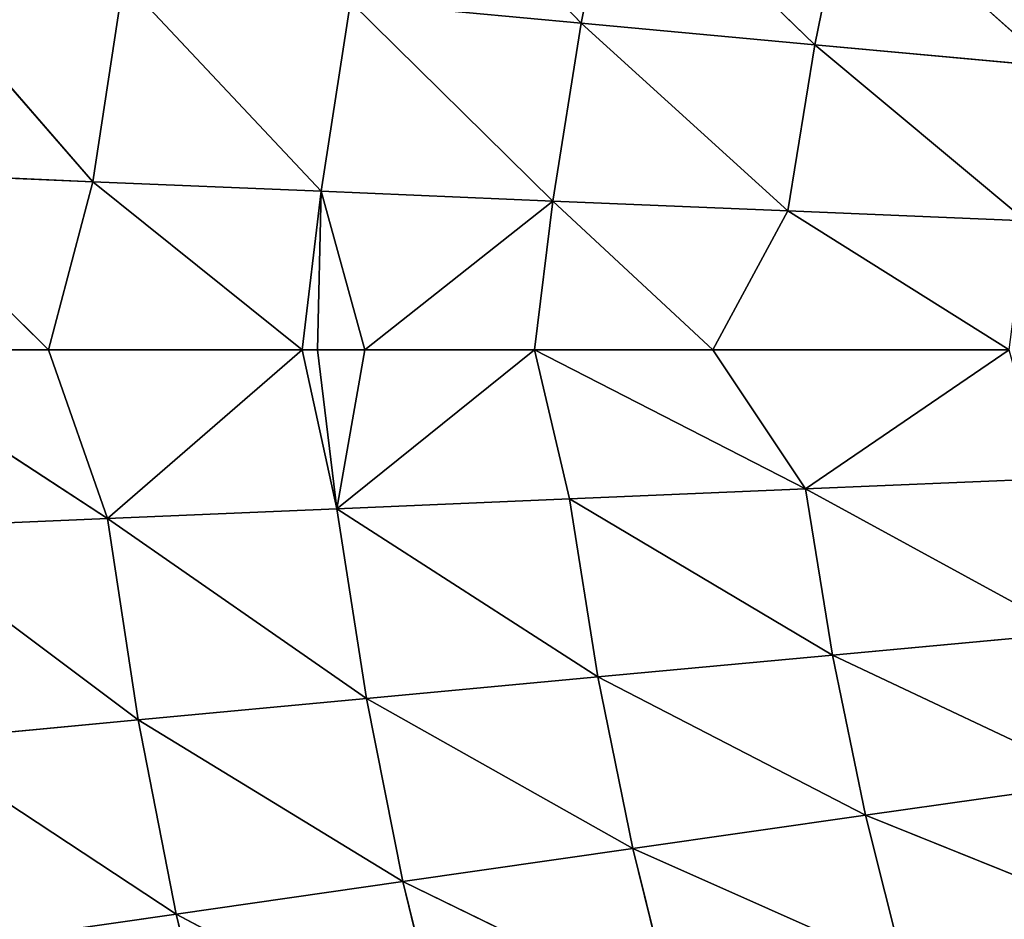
# Model space of a CAD drawing. Extents: x 0 to 500, y 0 to 390.
# Tile 218 of 256: x 106 to 140, y 175 to 206. Entities that reach past the tile are written whole.
import ezdxf

# ---------------------------------------------------------------- set-up
doc = ezdxf.new("R2010")
doc.units = 0
doc.header["$LTSCALE"] = 25.4
doc.layers.get('0').update_dxf_attribs({"linetype": 'CONTINUOUS'})

# ---------------------------------------------------------------- blocks, each defined once
blk = doc.blocks.new('ATLANTA505_-_S_STL')
at = {"color": 0}
for p, q in [((108.741, 34.42, 200.883), (99.702, 36.345, 194.991)), ((106.679, 34.814, 194.991), (99.702, 36.345, 194.991)), ((108.741, 34.42, 200.883), (99.702, 36.345, 194.991)), ((106.679, 34.814, 194.991), (99.702, 36.345, 194.991)), ((108.232, 34.521, 189.121), (100.394, 36.211, 188.788)), ((100.394, 36.211, 188.788), (106.679, 34.814, 194.991)), ((100.394, 36.211, 188.788), (106.679, 34.814, 194.991)), ((108.232, 34.521, 189.121), (100.394, 36.211, 188.788)), ((100.867, 36.102, 201.22), (108.741, 34.42, 200.883)), ((109.815, 34.295, 207.921), (100.867, 36.102, 201.22)), ((109.815, 34.295, 207.921), (100.867, 36.102, 201.22)), ((100.867, 36.102, 201.22), (108.741, 34.42, 200.883)), ((101.49, 36.064, 181.367), (108.232, 34.521, 189.121)), ((101.49, 36.064, 181.367), (108.232, 34.521, 189.121)), ((109.815, 34.295, 207.921), (101.97, 35.956, 208.659)), ((101.97, 35.956, 208.659), (111.142, 34.189, 214.699)), ((101.97, 35.956, 208.659), (111.142, 34.189, 214.699)), ((109.815, 34.295, 207.921), (101.97, 35.956, 208.659)), ((103.343, 35.832, 215.823), (111.142, 34.189, 214.699)), ((103.343, 35.832, 215.823), (111.142, 34.189, 214.699)), ((108.232, 34.521, 189.121), (106.679, 34.814, 194.991)), ((106.679, 34.814, 194.991), (108.741, 34.42, 200.883)), ((106.679, 34.814, 194.991), (108.741, 34.42, 200.883)), ((108.232, 34.521, 189.121), (106.679, 34.814, 194.991)), ((108.232, 34.521, 189.121), (115.543, 33.132, 194.991)), ((116.207, 33.035, 189.457), (108.232, 34.521, 189.121)), ((108.232, 34.521, 189.121), (115.543, 33.132, 194.991)), ((109.299, 34.396, 182.097), (108.232, 34.521, 189.121)), ((116.207, 33.035, 189.457), (108.232, 34.521, 189.121)), ((109.299, 34.396, 182.097), (108.232, 34.521, 189.121)), ((115.543, 33.132, 194.991), (108.741, 34.42, 200.883)), ((108.741, 34.42, 200.883), (116.753, 32.941, 200.543)), ((115.543, 33.132, 194.991), (108.741, 34.42, 200.883)), ((109.815, 34.295, 207.921), (108.741, 34.42, 200.883)), ((109.815, 34.295, 207.921), (108.741, 34.42, 200.883)), ((117.79, 32.836, 207.175), (108.741, 34.42, 200.883)), ((117.79, 32.836, 207.175), (108.741, 34.42, 200.883)), ((108.741, 34.42, 200.883), (116.753, 32.941, 200.543)), ((109.299, 34.396, 182.097), (116.207, 33.035, 189.457)), ((109.299, 34.396, 182.097), (116.207, 33.035, 189.457)), ((111.142, 34.189, 214.699), (109.815, 34.295, 207.921)), ((117.79, 32.836, 207.175), (109.815, 34.295, 207.921)), ((109.815, 34.295, 207.921), (119.063, 32.747, 213.562)), ((109.815, 34.295, 207.921), (119.063, 32.747, 213.562)), ((111.142, 34.189, 214.699), (109.815, 34.295, 207.921)), ((117.79, 32.836, 207.175), (109.815, 34.295, 207.921)), ((112.723, 34.101, 221.213), (111.142, 34.189, 214.699)), ((111.142, 34.189, 214.699), (119.063, 32.747, 213.562)), ((111.142, 34.189, 214.699), (119.063, 32.747, 213.562)), ((111.142, 34.189, 214.699), (120.574, 32.672, 219.701)), ((111.142, 34.189, 214.699), (120.574, 32.672, 219.701)), ((112.723, 34.101, 221.213), (111.142, 34.189, 214.699)), ((116.085, 33.038, 194.991), (115.543, 33.132, 194.991)), ((115.543, 33.132, 194.991), (116.753, 32.941, 200.543)), ((115.543, 33.132, 194.991), (116.753, 32.941, 200.543)), ((116.207, 33.035, 189.457), (115.543, 33.132, 194.991)), ((116.085, 33.038, 194.991), (115.543, 33.132, 194.991)), ((116.207, 33.035, 189.457), (115.543, 33.132, 194.991)), ((117.73, 32.758, 194.991), (116.085, 33.038, 194.991)), ((116.085, 33.038, 194.991), (116.753, 32.941, 200.543)), ((116.085, 33.038, 194.991), (116.753, 32.941, 200.543)), ((116.207, 33.035, 189.457), (116.085, 33.038, 194.991)), ((117.73, 32.758, 194.991), (116.085, 33.038, 194.991)), ((116.207, 33.035, 189.457), (116.085, 33.038, 194.991)), ((124.307, 31.734, 189.797), (116.207, 33.035, 189.457)), ((116.207, 33.035, 189.457), (117.73, 32.758, 194.991)), ((116.207, 33.035, 189.457), (117.73, 32.758, 194.991)), ((117.238, 32.929, 182.835), (116.207, 33.035, 189.457)), ((124.307, 31.734, 189.797), (116.207, 33.035, 189.457)), ((117.238, 32.929, 182.835), (116.207, 33.035, 189.457)), ((116.753, 32.941, 200.543), (117.73, 32.758, 194.991)), ((117.79, 32.836, 207.175), (116.753, 32.941, 200.543)), ((116.753, 32.941, 200.543), (117.73, 32.758, 194.991)), ((116.753, 32.941, 200.543), (124.89, 31.648, 200.199)), ((116.753, 32.941, 200.543), (124.89, 31.648, 200.199)), ((116.753, 32.941, 200.543), (125.883, 31.56, 206.42)), ((116.753, 32.941, 200.543), (125.883, 31.56, 206.42)), ((117.79, 32.836, 207.175), (116.753, 32.941, 200.543)), ((125.295, 31.645, 183.582), (117.238, 32.929, 182.835)), ((117.238, 32.929, 182.835), (124.307, 31.734, 189.797)), ((117.238, 32.929, 182.835), (124.307, 31.734, 189.797)), ((125.295, 31.645, 183.582), (117.238, 32.929, 182.835)), ((123.666, 31.815, 194.991), (117.73, 32.758, 194.991)), ((124.307, 31.734, 189.797), (117.73, 32.758, 194.991)), ((123.666, 31.815, 194.991), (117.73, 32.758, 194.991)), ((124.307, 31.734, 189.797), (117.73, 32.758, 194.991)), ((119.063, 32.747, 213.562), (117.79, 32.836, 207.175)), ((117.79, 32.836, 207.175), (125.883, 31.56, 206.42)), ((117.79, 32.836, 207.175), (125.883, 31.56, 206.42)), ((117.79, 32.836, 207.175), (127.095, 31.485, 212.412)), ((117.79, 32.836, 207.175), (127.095, 31.485, 212.412)), ((119.063, 32.747, 213.562), (117.79, 32.836, 207.175)), ((125.295, 31.645, 183.582), (118.504, 32.839, 176.457)), ((125.295, 31.645, 183.582), (118.504, 32.839, 176.457)), ((120.574, 32.672, 219.701), (119.063, 32.747, 213.562)), ((119.063, 32.747, 213.562), (127.095, 31.485, 212.412)), ((119.063, 32.747, 213.562), (127.095, 31.485, 212.412)), ((119.063, 32.747, 213.562), (128.53, 31.423, 218.172)), ((119.063, 32.747, 213.562), (128.53, 31.423, 218.172)), ((120.574, 32.672, 219.701), (119.063, 32.747, 213.562)), ((124.89, 31.648, 200.199), (123.666, 31.815, 194.991)), ((133.139, 30.519, 199.851), (123.666, 31.815, 194.991)), ((124.89, 31.648, 200.199), (123.666, 31.815, 194.991)), ((133.139, 30.519, 199.851), (123.666, 31.815, 194.991)), ((129.891, 30.931, 194.991), (123.666, 31.815, 194.991)), ((124.307, 31.734, 189.797), (123.666, 31.815, 194.991)), ((129.891, 30.931, 194.991), (123.666, 31.815, 194.991)), ((124.307, 31.734, 189.797), (123.666, 31.815, 194.991)), ((132.519, 30.598, 190.141), (124.307, 31.734, 189.797)), ((124.307, 31.734, 189.797), (129.891, 30.931, 194.991)), ((124.307, 31.734, 189.797), (129.891, 30.931, 194.991)), ((125.295, 31.645, 183.582), (124.307, 31.734, 189.797)), ((132.519, 30.598, 190.141), (124.307, 31.734, 189.797)), ((125.295, 31.645, 183.582), (124.307, 31.734, 189.797)), ((125.883, 31.56, 206.42), (124.89, 31.648, 200.199)), ((134.081, 30.447, 205.658), (124.89, 31.648, 200.199)), ((125.883, 31.56, 206.42), (124.89, 31.648, 200.199)), ((134.081, 30.447, 205.658), (124.89, 31.648, 200.199)), ((133.139, 30.519, 199.851), (124.89, 31.648, 200.199)), ((133.139, 30.519, 199.851), (124.89, 31.648, 200.199)), ((133.458, 30.525, 184.336), (125.295, 31.645, 183.582)), ((125.295, 31.645, 183.582), (132.519, 30.598, 190.141)), ((125.295, 31.645, 183.582), (132.519, 30.598, 190.141)), ((125.295, 31.645, 183.582), (126.501, 31.57, 177.595)), ((125.295, 31.645, 183.582), (126.501, 31.57, 177.595)), ((133.458, 30.525, 184.336), (125.295, 31.645, 183.582)), ((127.095, 31.485, 212.412), (125.883, 31.56, 206.42)), ((135.228, 30.385, 211.25), (125.883, 31.56, 206.42)), ((127.095, 31.485, 212.412), (125.883, 31.56, 206.42)), ((135.228, 30.385, 211.25), (125.883, 31.56, 206.42)), ((134.081, 30.447, 205.658), (125.883, 31.56, 206.42)), ((134.081, 30.447, 205.658), (125.883, 31.56, 206.42)), ((133.458, 30.525, 184.336), (126.501, 31.57, 177.595)), ((133.458, 30.525, 184.336), (126.501, 31.57, 177.595)), ((128.53, 31.423, 218.172), (127.095, 31.485, 212.412)), ((136.581, 30.334, 216.627), (127.095, 31.485, 212.412)), ((128.53, 31.423, 218.172), (127.095, 31.485, 212.412)), ((136.581, 30.334, 216.627), (127.095, 31.485, 212.412)), ((135.228, 30.385, 211.25), (127.095, 31.485, 212.412)), ((135.228, 30.385, 211.25), (127.095, 31.485, 212.412)), ((140.25, 29.664, 194.991), (129.891, 30.931, 194.991)), ((129.891, 30.931, 194.991), (133.139, 30.519, 199.851)), ((129.891, 30.931, 194.991), (133.139, 30.519, 199.851)), ((132.519, 30.598, 190.141), (129.891, 30.931, 194.991)), ((140.25, 29.664, 194.991), (129.891, 30.931, 194.991)), ((132.519, 30.598, 190.141), (129.891, 30.931, 194.991)), ((140.831, 29.609, 190.487), (132.519, 30.598, 190.141)), ((132.519, 30.598, 190.141), (140.25, 29.664, 194.991)), ((132.519, 30.598, 190.141), (140.25, 29.664, 194.991)), ((133.458, 30.525, 184.336), (132.519, 30.598, 190.141)), ((140.831, 29.609, 190.487), (132.519, 30.598, 190.141)), ((133.458, 30.525, 184.336), (132.519, 30.598, 190.141)), ((133.139, 30.519, 199.851), (140.25, 29.664, 194.991)), ((133.139, 30.519, 199.851), (140.25, 29.664, 194.991)), ((133.139, 30.519, 199.851), (141.487, 29.537, 199.501)), ((133.139, 30.519, 199.851), (141.487, 29.537, 199.501)), ((133.139, 30.519, 199.851), (142.375, 29.478, 204.889)), ((133.139, 30.519, 199.851), (142.375, 29.478, 204.889)), ((133.139, 30.519, 199.851), (134.081, 30.447, 205.658)), ((133.139, 30.519, 199.851), (134.081, 30.447, 205.658)), ((141.716, 29.549, 185.097), (133.458, 30.525, 184.336)), ((133.458, 30.525, 184.336), (140.831, 29.609, 190.487)), ((133.458, 30.525, 184.336), (140.831, 29.609, 190.487)), ((133.458, 30.525, 184.336), (134.6, 30.463, 178.744)), ((133.458, 30.525, 184.336), (134.6, 30.463, 178.744)), ((141.716, 29.549, 185.097), (133.458, 30.525, 184.336)), ((134.081, 30.447, 205.658), (142.375, 29.478, 204.889)), ((134.081, 30.447, 205.658), (142.375, 29.478, 204.889)), ((134.081, 30.447, 205.658), (143.452, 29.428, 210.078)), ((134.081, 30.447, 205.658), (143.452, 29.428, 210.078)), ((134.081, 30.447, 205.658), (135.228, 30.385, 211.25)), ((134.081, 30.447, 205.658), (135.228, 30.385, 211.25)), ((141.716, 29.549, 185.097), (134.6, 30.463, 178.744)), ((141.716, 29.549, 185.097), (134.6, 30.463, 178.744)), ((135.228, 30.385, 211.25), (143.452, 29.428, 210.078)), ((135.228, 30.385, 211.25), (143.452, 29.428, 210.078)), ((135.228, 30.385, 211.25), (144.718, 29.386, 215.068)), ((135.228, 30.385, 211.25), (144.718, 29.386, 215.068)), ((135.228, 30.385, 211.25), (136.581, 30.334, 216.627)), ((135.228, 30.385, 211.25), (136.581, 30.334, 216.627))]:
    blk.add_line(p, q, dxfattribs=at)
mesh = blk.add_polyface(dxfattribs=at)
corners = [(100.867, 36.102, 201.22), (108.741, 34.42, 200.883), (99.702, 36.345, 194.991)]
mesh.append_faces([[corners[k] for k in face] for face in [(0, 1, 2)]], dxfattribs={"color": 0})
mesh = blk.add_polyface(dxfattribs=at)
corners = [(108.741, 34.42, 200.883), (106.679, 34.814, 194.991), (99.702, 36.345, 194.991)]
mesh.append_faces([[corners[k] for k in face] for face in [(0, 1, 2)]], dxfattribs={"color": 0})
mesh = blk.add_polyface(dxfattribs=at)
corners = [(106.679, 34.814, 194.991), (100.394, 36.211, 188.788), (99.702, 36.345, 194.991)]
mesh.append_faces([[corners[k] for k in face] for face in [(0, 1, 2)]], dxfattribs={"color": 0})
mesh = blk.add_polyface(dxfattribs=at)
corners = [(106.679, 34.814, 194.991), (108.232, 34.521, 189.121), (100.394, 36.211, 188.788)]
mesh.append_faces([[corners[k] for k in face] for face in [(0, 1, 2)]], dxfattribs={"color": 0})
mesh = blk.add_polyface(dxfattribs=at)
corners = [(108.232, 34.521, 189.121), (101.49, 36.064, 181.367), (100.394, 36.211, 188.788)]
mesh.append_faces([[corners[k] for k in face] for face in [(0, 1, 2)]], dxfattribs={"color": 0})
mesh = blk.add_polyface(dxfattribs=at)
corners = [(101.97, 35.956, 208.659), (109.815, 34.295, 207.921), (100.867, 36.102, 201.22)]
mesh.append_faces([[corners[k] for k in face] for face in [(0, 1, 2)]], dxfattribs={"color": 0})
mesh = blk.add_polyface(dxfattribs=at)
corners = [(109.815, 34.295, 207.921), (108.741, 34.42, 200.883), (100.867, 36.102, 201.22)]
mesh.append_faces([[corners[k] for k in face] for face in [(0, 1, 2)]], dxfattribs={"color": 0})
mesh = blk.add_polyface(dxfattribs=at)
corners = [(108.232, 34.521, 189.121), (109.299, 34.396, 182.097), (101.49, 36.064, 181.367)]
mesh.append_faces([[corners[k] for k in face] for face in [(0, 1, 2)]], dxfattribs={"color": 0})
mesh = blk.add_polyface(dxfattribs=at)
corners = [(111.142, 34.189, 214.699), (109.815, 34.295, 207.921), (101.97, 35.956, 208.659)]
mesh.append_faces([[corners[k] for k in face] for face in [(0, 1, 2)]], dxfattribs={"color": 0})
mesh = blk.add_polyface(dxfattribs=at)
corners = [(103.343, 35.832, 215.823), (111.142, 34.189, 214.699), (101.97, 35.956, 208.659)]
mesh.append_faces([[corners[k] for k in face] for face in [(0, 1, 2)]], dxfattribs={"color": 0})
mesh = blk.add_polyface(dxfattribs=at)
corners = [(112.723, 34.101, 221.213), (111.142, 34.189, 214.699), (103.343, 35.832, 215.823)]
mesh.append_faces([[corners[k] for k in face] for face in [(0, 1, 2)]], dxfattribs={"color": 0})
mesh = blk.add_polyface(dxfattribs=at)
corners = [(106.679, 34.814, 194.991), (115.543, 33.132, 194.991), (108.232, 34.521, 189.121), (108.741, 34.42, 200.883)]
mesh.append_faces([[corners[k] for k in face] for face in [(0, 1, 2), (1, 0, 3)]], dxfattribs={"vtx0": -1, "color": 0})
mesh = blk.add_polyface(dxfattribs=at)
corners = [(115.543, 33.132, 194.991), (116.207, 33.035, 189.457), (108.232, 34.521, 189.121)]
mesh.append_faces([[corners[k] for k in face] for face in [(0, 1, 2)]], dxfattribs={"color": 0})
mesh = blk.add_polyface(dxfattribs=at)
corners = [(116.207, 33.035, 189.457), (109.299, 34.396, 182.097), (108.232, 34.521, 189.121)]
mesh.append_faces([[corners[k] for k in face] for face in [(0, 1, 2)]], dxfattribs={"color": 0})
mesh = blk.add_polyface(dxfattribs=at)
corners = [(108.741, 34.42, 200.883), (116.753, 32.941, 200.543), (115.543, 33.132, 194.991)]
mesh.append_faces([[corners[k] for k in face] for face in [(0, 1, 2)]], dxfattribs={"color": 0})
mesh = blk.add_polyface(dxfattribs=at)
corners = [(109.815, 34.295, 207.921), (117.79, 32.836, 207.175), (108.741, 34.42, 200.883)]
mesh.append_faces([[corners[k] for k in face] for face in [(0, 1, 2)]], dxfattribs={"color": 0})
mesh = blk.add_polyface(dxfattribs=at)
corners = [(117.79, 32.836, 207.175), (116.753, 32.941, 200.543), (108.741, 34.42, 200.883)]
mesh.append_faces([[corners[k] for k in face] for face in [(0, 1, 2)]], dxfattribs={"color": 0})
mesh = blk.add_polyface(dxfattribs=at)
corners = [(116.207, 33.035, 189.457), (117.238, 32.929, 182.835), (109.299, 34.396, 182.097)]
mesh.append_faces([[corners[k] for k in face] for face in [(0, 1, 2)]], dxfattribs={"color": 0})
mesh = blk.add_polyface(dxfattribs=at)
corners = [(119.063, 32.747, 213.562), (117.79, 32.836, 207.175), (109.815, 34.295, 207.921)]
mesh.append_faces([[corners[k] for k in face] for face in [(0, 1, 2)]], dxfattribs={"color": 0})
mesh = blk.add_polyface(dxfattribs=at)
corners = [(111.142, 34.189, 214.699), (119.063, 32.747, 213.562), (109.815, 34.295, 207.921)]
mesh.append_faces([[corners[k] for k in face] for face in [(0, 1, 2)]], dxfattribs={"color": 0})
mesh = blk.add_polyface(dxfattribs=at)
corners = [(120.574, 32.672, 219.701), (119.063, 32.747, 213.562), (111.142, 34.189, 214.699)]
mesh.append_faces([[corners[k] for k in face] for face in [(0, 1, 2)]], dxfattribs={"color": 0})
mesh = blk.add_polyface(dxfattribs=at)
corners = [(112.723, 34.101, 221.213), (120.574, 32.672, 219.701), (111.142, 34.189, 214.699)]
mesh.append_faces([[corners[k] for k in face] for face in [(0, 1, 2)]], dxfattribs={"color": 0})
mesh = blk.add_polyface(dxfattribs=at)
corners = [(116.753, 32.941, 200.543), (116.085, 33.038, 194.991), (115.543, 33.132, 194.991)]
mesh.append_faces([[corners[k] for k in face] for face in [(0, 1, 2)]], dxfattribs={"color": 0})
mesh = blk.add_polyface(dxfattribs=at)
corners = [(116.085, 33.038, 194.991), (116.207, 33.035, 189.457), (115.543, 33.132, 194.991)]
mesh.append_faces([[corners[k] for k in face] for face in [(0, 1, 2)]], dxfattribs={"color": 0})
mesh = blk.add_polyface(dxfattribs=at)
corners = [(116.753, 32.941, 200.543), (117.73, 32.758, 194.991), (116.085, 33.038, 194.991)]
mesh.append_faces([[corners[k] for k in face] for face in [(0, 1, 2)]], dxfattribs={"color": 0})
mesh = blk.add_polyface(dxfattribs=at)
corners = [(117.73, 32.758, 194.991), (116.207, 33.035, 189.457), (116.085, 33.038, 194.991)]
mesh.append_faces([[corners[k] for k in face] for face in [(0, 1, 2)]], dxfattribs={"color": 0})
mesh = blk.add_polyface(dxfattribs=at)
corners = [(117.73, 32.758, 194.991), (124.307, 31.734, 189.797), (116.207, 33.035, 189.457)]
mesh.append_faces([[corners[k] for k in face] for face in [(0, 1, 2)]], dxfattribs={"color": 0})
mesh = blk.add_polyface(dxfattribs=at)
corners = [(124.307, 31.734, 189.797), (117.238, 32.929, 182.835), (116.207, 33.035, 189.457)]
mesh.append_faces([[corners[k] for k in face] for face in [(0, 1, 2)]], dxfattribs={"color": 0})
mesh = blk.add_polyface(dxfattribs=at)
corners = [(116.753, 32.941, 200.543), (123.666, 31.815, 194.991), (117.73, 32.758, 194.991), (124.89, 31.648, 200.199)]
mesh.append_faces([[corners[k] for k in face] for face in [(0, 1, 2), (1, 0, 3)]], dxfattribs={"vtx0": -1, "color": 0})
mesh = blk.add_polyface(dxfattribs=at)
corners = [(125.883, 31.56, 206.42), (124.89, 31.648, 200.199), (116.753, 32.941, 200.543)]
mesh.append_faces([[corners[k] for k in face] for face in [(0, 1, 2)]], dxfattribs={"color": 0})
mesh = blk.add_polyface(dxfattribs=at)
corners = [(117.79, 32.836, 207.175), (125.883, 31.56, 206.42), (116.753, 32.941, 200.543)]
mesh.append_faces([[corners[k] for k in face] for face in [(0, 1, 2)]], dxfattribs={"color": 0})
mesh = blk.add_polyface(dxfattribs=at)
corners = [(124.307, 31.734, 189.797), (125.295, 31.645, 183.582), (117.238, 32.929, 182.835)]
mesh.append_faces([[corners[k] for k in face] for face in [(0, 1, 2)]], dxfattribs={"color": 0})
mesh = blk.add_polyface(dxfattribs=at)
corners = [(125.295, 31.645, 183.582), (118.504, 32.839, 176.457), (117.238, 32.929, 182.835)]
mesh.append_faces([[corners[k] for k in face] for face in [(0, 1, 2)]], dxfattribs={"color": 0})
mesh = blk.add_polyface(dxfattribs=at)
corners = [(123.666, 31.815, 194.991), (124.307, 31.734, 189.797), (117.73, 32.758, 194.991)]
mesh.append_faces([[corners[k] for k in face] for face in [(0, 1, 2)]], dxfattribs={"color": 0})
mesh = blk.add_polyface(dxfattribs=at)
corners = [(127.095, 31.485, 212.412), (125.883, 31.56, 206.42), (117.79, 32.836, 207.175)]
mesh.append_faces([[corners[k] for k in face] for face in [(0, 1, 2)]], dxfattribs={"color": 0})
mesh = blk.add_polyface(dxfattribs=at)
corners = [(119.063, 32.747, 213.562), (127.095, 31.485, 212.412), (117.79, 32.836, 207.175)]
mesh.append_faces([[corners[k] for k in face] for face in [(0, 1, 2)]], dxfattribs={"color": 0})
mesh = blk.add_polyface(dxfattribs=at)
corners = [(125.295, 31.645, 183.582), (126.501, 31.57, 177.595), (118.504, 32.839, 176.457)]
mesh.append_faces([[corners[k] for k in face] for face in [(0, 1, 2)]], dxfattribs={"color": 0})
mesh = blk.add_polyface(dxfattribs=at)
corners = [(128.53, 31.423, 218.172), (127.095, 31.485, 212.412), (119.063, 32.747, 213.562)]
mesh.append_faces([[corners[k] for k in face] for face in [(0, 1, 2)]], dxfattribs={"color": 0})
mesh = blk.add_polyface(dxfattribs=at)
corners = [(120.574, 32.672, 219.701), (128.53, 31.423, 218.172), (119.063, 32.747, 213.562)]
mesh.append_faces([[corners[k] for k in face] for face in [(0, 1, 2)]], dxfattribs={"color": 0})
mesh = blk.add_polyface(dxfattribs=at)
corners = [(124.89, 31.648, 200.199), (133.139, 30.519, 199.851), (123.666, 31.815, 194.991)]
mesh.append_faces([[corners[k] for k in face] for face in [(0, 1, 2)]], dxfattribs={"color": 0})
mesh = blk.add_polyface(dxfattribs=at)
corners = [(133.139, 30.519, 199.851), (129.891, 30.931, 194.991), (123.666, 31.815, 194.991)]
mesh.append_faces([[corners[k] for k in face] for face in [(0, 1, 2)]], dxfattribs={"color": 0})
mesh = blk.add_polyface(dxfattribs=at)
corners = [(129.891, 30.931, 194.991), (124.307, 31.734, 189.797), (123.666, 31.815, 194.991)]
mesh.append_faces([[corners[k] for k in face] for face in [(0, 1, 2)]], dxfattribs={"color": 0})
mesh = blk.add_polyface(dxfattribs=at)
corners = [(129.891, 30.931, 194.991), (132.519, 30.598, 190.141), (124.307, 31.734, 189.797)]
mesh.append_faces([[corners[k] for k in face] for face in [(0, 1, 2)]], dxfattribs={"color": 0})
mesh = blk.add_polyface(dxfattribs=at)
corners = [(132.519, 30.598, 190.141), (125.295, 31.645, 183.582), (124.307, 31.734, 189.797)]
mesh.append_faces([[corners[k] for k in face] for face in [(0, 1, 2)]], dxfattribs={"color": 0})
mesh = blk.add_polyface(dxfattribs=at)
corners = [(125.883, 31.56, 206.42), (134.081, 30.447, 205.658), (124.89, 31.648, 200.199)]
mesh.append_faces([[corners[k] for k in face] for face in [(0, 1, 2)]], dxfattribs={"color": 0})
mesh = blk.add_polyface(dxfattribs=at)
corners = [(134.081, 30.447, 205.658), (133.139, 30.519, 199.851), (124.89, 31.648, 200.199)]
mesh.append_faces([[corners[k] for k in face] for face in [(0, 1, 2)]], dxfattribs={"color": 0})
mesh = blk.add_polyface(dxfattribs=at)
corners = [(132.519, 30.598, 190.141), (133.458, 30.525, 184.336), (125.295, 31.645, 183.582)]
mesh.append_faces([[corners[k] for k in face] for face in [(0, 1, 2)]], dxfattribs={"color": 0})
mesh = blk.add_polyface(dxfattribs=at)
corners = [(133.458, 30.525, 184.336), (126.501, 31.57, 177.595), (125.295, 31.645, 183.582)]
mesh.append_faces([[corners[k] for k in face] for face in [(0, 1, 2)]], dxfattribs={"color": 0})
mesh = blk.add_polyface(dxfattribs=at)
corners = [(127.095, 31.485, 212.412), (135.228, 30.385, 211.25), (125.883, 31.56, 206.42)]
mesh.append_faces([[corners[k] for k in face] for face in [(0, 1, 2)]], dxfattribs={"color": 0})
mesh = blk.add_polyface(dxfattribs=at)
corners = [(135.228, 30.385, 211.25), (134.081, 30.447, 205.658), (125.883, 31.56, 206.42)]
mesh.append_faces([[corners[k] for k in face] for face in [(0, 1, 2)]], dxfattribs={"color": 0})
mesh = blk.add_polyface(dxfattribs=at)
corners = [(133.458, 30.525, 184.336), (134.6, 30.463, 178.744), (126.501, 31.57, 177.595)]
mesh.append_faces([[corners[k] for k in face] for face in [(0, 1, 2)]], dxfattribs={"color": 0})
mesh = blk.add_polyface(dxfattribs=at)
corners = [(128.53, 31.423, 218.172), (136.581, 30.334, 216.627), (127.095, 31.485, 212.412)]
mesh.append_faces([[corners[k] for k in face] for face in [(0, 1, 2)]], dxfattribs={"color": 0})
mesh = blk.add_polyface(dxfattribs=at)
corners = [(136.581, 30.334, 216.627), (135.228, 30.385, 211.25), (127.095, 31.485, 212.412)]
mesh.append_faces([[corners[k] for k in face] for face in [(0, 1, 2)]], dxfattribs={"color": 0})
mesh = blk.add_polyface(dxfattribs=at)
corners = [(133.139, 30.519, 199.851), (140.25, 29.664, 194.991), (129.891, 30.931, 194.991)]
mesh.append_faces([[corners[k] for k in face] for face in [(0, 1, 2)]], dxfattribs={"color": 0})
mesh = blk.add_polyface(dxfattribs=at)
corners = [(140.25, 29.664, 194.991), (132.519, 30.598, 190.141), (129.891, 30.931, 194.991)]
mesh.append_faces([[corners[k] for k in face] for face in [(0, 1, 2)]], dxfattribs={"color": 0})
mesh = blk.add_polyface(dxfattribs=at)
corners = [(140.25, 29.664, 194.991), (140.831, 29.609, 190.487), (132.519, 30.598, 190.141)]
mesh.append_faces([[corners[k] for k in face] for face in [(0, 1, 2)]], dxfattribs={"color": 0})
mesh = blk.add_polyface(dxfattribs=at)
corners = [(140.831, 29.609, 190.487), (133.458, 30.525, 184.336), (132.519, 30.598, 190.141)]
mesh.append_faces([[corners[k] for k in face] for face in [(0, 1, 2)]], dxfattribs={"color": 0})
mesh = blk.add_polyface(dxfattribs=at)
corners = [(133.139, 30.519, 199.851), (141.487, 29.537, 199.501), (140.25, 29.664, 194.991)]
mesh.append_faces([[corners[k] for k in face] for face in [(0, 1, 2)]], dxfattribs={"color": 0})
mesh = blk.add_polyface(dxfattribs=at)
corners = [(142.375, 29.478, 204.889), (141.487, 29.537, 199.501), (133.139, 30.519, 199.851)]
mesh.append_faces([[corners[k] for k in face] for face in [(0, 1, 2)]], dxfattribs={"color": 0})
mesh = blk.add_polyface(dxfattribs=at)
corners = [(134.081, 30.447, 205.658), (142.375, 29.478, 204.889), (133.139, 30.519, 199.851)]
mesh.append_faces([[corners[k] for k in face] for face in [(0, 1, 2)]], dxfattribs={"color": 0})
mesh = blk.add_polyface(dxfattribs=at)
corners = [(140.831, 29.609, 190.487), (141.716, 29.549, 185.097), (133.458, 30.525, 184.336)]
mesh.append_faces([[corners[k] for k in face] for face in [(0, 1, 2)]], dxfattribs={"color": 0})
mesh = blk.add_polyface(dxfattribs=at)
corners = [(141.716, 29.549, 185.097), (134.6, 30.463, 178.744), (133.458, 30.525, 184.336)]
mesh.append_faces([[corners[k] for k in face] for face in [(0, 1, 2)]], dxfattribs={"color": 0})
mesh = blk.add_polyface(dxfattribs=at)
corners = [(143.452, 29.428, 210.078), (142.375, 29.478, 204.889), (134.081, 30.447, 205.658)]
mesh.append_faces([[corners[k] for k in face] for face in [(0, 1, 2)]], dxfattribs={"color": 0})
mesh = blk.add_polyface(dxfattribs=at)
corners = [(135.228, 30.385, 211.25), (143.452, 29.428, 210.078), (134.081, 30.447, 205.658)]
mesh.append_faces([[corners[k] for k in face] for face in [(0, 1, 2)]], dxfattribs={"color": 0})
mesh = blk.add_polyface(dxfattribs=at)
corners = [(141.716, 29.549, 185.097), (142.789, 29.498, 179.904), (134.6, 30.463, 178.744)]
mesh.append_faces([[corners[k] for k in face] for face in [(0, 1, 2)]], dxfattribs={"color": 0})
mesh = blk.add_polyface(dxfattribs=at)
corners = [(144.718, 29.386, 215.068), (143.452, 29.428, 210.078), (135.228, 30.385, 211.25)]
mesh.append_faces([[corners[k] for k in face] for face in [(0, 1, 2)]], dxfattribs={"color": 0})
mesh = blk.add_polyface(dxfattribs=at)
corners = [(136.581, 30.334, 216.627), (144.718, 29.386, 215.068), (135.228, 30.385, 211.25)]
mesh.append_faces([[corners[k] for k in face] for face in [(0, 1, 2)]], dxfattribs={"color": 0})

msp = doc.modelspace()

# ---------------------------------------------------------------- block references
at = {"color": 254, "extrusion": (0, -1, 1.11022e-16)}
msp.add_blockref('ATLANTA505_-_S_STL', (-0.149, -0.01, -389.852), dxfattribs=at)

doc.saveas('drawing.dxf')
